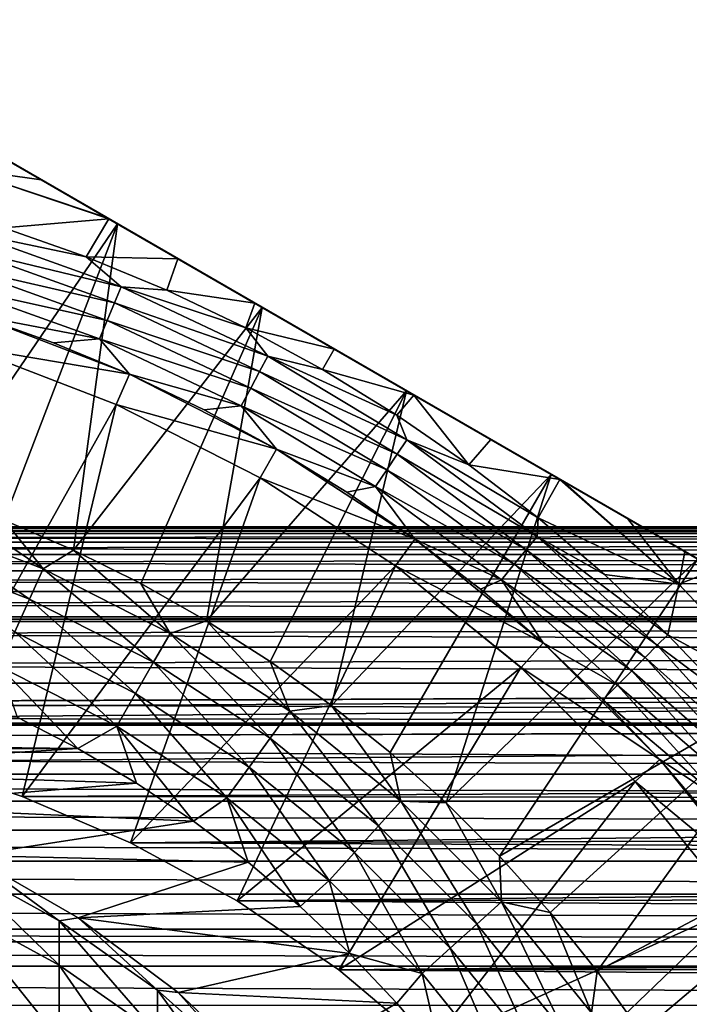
# Model space of a CAD drawing. Header units: metres. Extents: x -109 to 109, y -505 to 40.
# Tile 195 of 256: x 6.44 to 14.55, y -31.19 to -19.25. Entities that reach past the tile are written whole.
import ezdxf

# ---------------------------------------------------------------- set-up
doc = ezdxf.new("R2010")
doc.units = ezdxf.units.M
doc.layers.add('solid_K244224000C74', color=7, linetype='CONTINUOUS')

msp = doc.modelspace()

# ---------------------------------------------------------------- linework, layer by layer
at = {"layer": 'solid_K244224000C74'}
for points in [[(3.335342, -19.254299, 68.857361), (17.164658, -27.238659, 68.857361), (17.164658, -27.238659, 53.269997)], [(3.335342, -19.254299, 68.857361), (3.353005, -19.264498, 69.067734), (17.164658, -27.238659, 68.857361)], [(3.335342, -19.254299, 53.269997), (3.335342, -19.254299, 68.857361), (17.164658, -27.238659, 53.269997)], [(17.144903, -27.227253, 52.929695), (3.335342, -19.254299, 53.269997), (17.164658, -27.238659, 53.269997)], [(17.144903, -27.227253, 52.929695), (3.355097, -19.265705, 52.929695), (3.335342, -19.254299, 53.269997)], [(3.353005, -19.264498, 69.067734), (17.146996, -27.22846, 69.067726), (17.164658, -27.238659, 68.857361)], [(3.353005, -19.264498, 69.067734), (3.40806, -19.296284, 69.282707), (17.146996, -27.22846, 69.067726)], [(17.08489, -27.192606, 52.58812), (3.415109, -19.300354, 52.58812), (3.355097, -19.265705, 52.929695)], [(17.144903, -27.227253, 52.929695), (17.08489, -27.192606, 52.58812), (3.355097, -19.265705, 52.929695)], [(3.40806, -19.296284, 69.282707), (17.091932, -27.196671, 69.282722), (17.146996, -27.22846, 69.067726)], [(3.40806, -19.296284, 69.282707), (3.423628, -19.305271, 69.32576), (17.091932, -27.196671, 69.282722)], [(17.041208, -27.167385, 52.423935), (3.458792, -19.325573, 52.423935), (3.415109, -19.300354, 52.58812)], [(17.08489, -27.192606, 52.58812), (17.041208, -27.167385, 52.423935), (3.415109, -19.300354, 52.58812)], [(3.423628, -19.305271, 69.32576), (17.07637, -27.187685, 69.32576), (17.091932, -27.196671, 69.282722)], [(3.423628, -19.305271, 69.32576), (3.506612, -19.353182, 69.505981), (17.07637, -27.187685, 69.32576)], [(16.98181, -27.133091, 52.242714), (3.51819, -19.359867, 52.242714), (3.458792, -19.325573, 52.423935)], [(17.041208, -27.167385, 52.423935), (16.98181, -27.133091, 52.242714), (3.458792, -19.325573, 52.423935)], [(3.506612, -19.353182, 69.505981), (16.993364, -27.139763, 69.506027), (17.07637, -27.187685, 69.32576)], [(3.506612, -19.353182, 69.505981), (3.656061, -19.439466, 69.736313), (16.993364, -27.139763, 69.506027)], [(16.831749, -27.046453, 51.8936), (3.668251, -19.446505, 51.8936), (3.51819, -19.359867, 52.242714)], [(16.98181, -27.133091, 52.242714), (16.831749, -27.046453, 51.8936), (3.51819, -19.359867, 52.242714)], [(3.656061, -19.439466, 69.736313), (16.84392, -27.05348, 69.736336), (16.993364, -27.139763, 69.506027)], [(3.656061, -19.439466, 69.736313), (3.693843, -19.461281, 69.784462), (16.84392, -27.05348, 69.736336)], [(16.657412, -26.945801, 51.585159), (3.842588, -19.547157, 51.585159), (3.668251, -19.446505, 51.8936)], [(16.831749, -27.046453, 51.8936), (16.657412, -26.945801, 51.585159), (3.668251, -19.446505, 51.8936)], [(3.693843, -19.461281, 69.784462), (16.806156, -27.031677, 69.784462), (16.84392, -27.05348, 69.736336)], [(3.693843, -19.461281, 69.784462), (3.861831, -19.558268, 69.968246), (16.806156, -27.031677, 69.784462)], [(16.628321, -26.929005, 51.539776), (3.87168, -19.563953, 51.539776), (3.842588, -19.547157, 51.585159)], [(16.657412, -26.945801, 51.585159), (16.628321, -26.929005, 51.539776), (3.842588, -19.547157, 51.585159)], [(3.861831, -19.558268, 69.968246), (16.638172, -26.934692, 69.968246), (16.806156, -27.031677, 69.784462)], [(3.861831, -19.558268, 69.968246), (4.127224, -19.711493, 70.195801), (16.638172, -26.934692, 69.968246)], [(16.363377, -26.776039, 51.181793), (4.136624, -19.716921, 51.181793), (3.87168, -19.563953, 51.539776)], [(16.628321, -26.929005, 51.539776), (16.363377, -26.776039, 51.181793), (3.87168, -19.563953, 51.539776)], [(4.127224, -19.711493, 70.195801), (16.37281, -26.781487, 70.195778), (16.638172, -26.934692, 69.968246)], [(4.127224, -19.711493, 70.195801), (4.159984, -19.730406, 70.220238), (16.37281, -26.781487, 70.195778)], [(16.027025, -26.581846, 50.821987), (4.472976, -19.911112, 50.821983), (4.136624, -19.716921, 51.181793)], [(16.363377, -26.776039, 51.181793), (16.027025, -26.581846, 50.821987), (4.136624, -19.716921, 51.181793)], [(4.159984, -19.730406, 70.220238), (16.340017, -26.762552, 70.220238), (16.37281, -26.781487, 70.195778)], [(4.159984, -19.730406, 70.220238), (4.454929, -19.900694, 70.414139), (16.340017, -26.762552, 70.220238)], [(4.454929, -19.900694, 70.414139), (15.64678, -26.362312, 70.621895), (16.045139, -26.592304, 70.414101)], [(4.454929, -19.900694, 70.414139), (4.853219, -20.130646, 70.621895), (15.64678, -26.362312, 70.621895)], [(4.454929, -19.900694, 70.414139), (16.045139, -26.592304, 70.414101), (16.340017, -26.762552, 70.220238)], [(15.973318, -26.550838, 50.771214), (4.526681, -19.94212, 50.771214), (4.472976, -19.911112, 50.821983)], [(16.027025, -26.581846, 50.821987), (15.973318, -26.550838, 50.771214), (4.472976, -19.911112, 50.821983)], [(15.609151, -26.340586, 50.465561), (4.890851, -20.152372, 50.465561), (4.526681, -19.94212, 50.771214)], [(15.973318, -26.550838, 50.771214), (15.609151, -26.340586, 50.465561), (4.526681, -19.94212, 50.771214)], [(4.853219, -20.130646, 70.621895), (5.310103, -20.394428, 70.808586), (15.64678, -26.362312, 70.621895)], [(15.10173, -26.047626, 50.121212), (5.398275, -20.445335, 50.121208), (4.890851, -20.152372, 50.465561)], [(15.609151, -26.340586, 50.465561), (15.10173, -26.047626, 50.121212), (4.890851, -20.152372, 50.465561)], [(5.310103, -20.394428, 70.808586), (5.84601, -20.703835, 70.978676), (15.189973, -26.098574, 70.808563)], [(5.310103, -20.394428, 70.808586), (15.189973, -26.098574, 70.808563), (15.64678, -26.362312, 70.621895)], [(14.878353, -25.918659, 49.992058), (5.621647, -20.574299, 49.992058), (5.398275, -20.445335, 50.121208)], [(15.10173, -26.047626, 50.121212), (14.878353, -25.918659, 49.992058), (5.398275, -20.445335, 50.121208)], [(14.500221, -25.700346, 49.799999), (5.999789, -20.79262, 49.799995), (5.621647, -20.574299, 49.992058)], [(14.878353, -25.918659, 49.992058), (14.500221, -25.700346, 49.799999), (5.621647, -20.574299, 49.992058)], [(5.389395, -25.004868, 75.221321), (7.622264, -21.729355, 71.376678), (5.84601, -20.703835, 70.978676)], [(14.65399, -25.789124, 70.978676), (5.84601, -20.703835, 70.978676), (7.622264, -21.729355, 71.376678)], [(15.189973, -26.098574, 70.808563), (5.84601, -20.703835, 70.978676), (14.65399, -25.789124, 70.978676)], [(5.696658, -21.055187, 49.266903), (5.999789, -20.79262, 49.799995), (6.696323, -21.194763, 49.51371)], [(13.803698, -25.298208, 49.513718), (6.696323, -21.194763, 49.51371), (5.999789, -20.79262, 49.799995)], [(14.500221, -25.700346, 49.799999), (13.803698, -25.298208, 49.513718), (5.999789, -20.79262, 49.799995)], [(5.696658, -21.055187, 49.266903), (6.696323, -21.194763, 49.51371), (7.484504, -21.649818, 49.274014)], [(5.696658, -21.055187, 49.266903), (7.484504, -21.649818, 49.274014), (7.517076, -21.668625, 49.265759)], [(5.696658, -21.055187, 49.266903), (7.517076, -21.668625, 49.265759), (6.246375, -21.775635, 48.599087)], [(13.01553, -24.843159, 49.274021), (7.484504, -21.649818, 49.274014), (6.696323, -21.194763, 49.51371)], [(13.803698, -25.298208, 49.513718), (13.01553, -24.843159, 49.274021), (6.696323, -21.194763, 49.51371)], [(7.24394, -22.128891, 48.599087), (6.246375, -21.775635, 48.599087), (7.517076, -21.668625, 49.265759)], [(7.24394, -22.128891, 48.599087), (7.517076, -21.668625, 49.265759), (8.353848, -22.151735, 49.092323)], [(12.982919, -24.824331, 49.265759), (7.517076, -21.668625, 49.265759), (7.484504, -21.649818, 49.274014)], [(13.01553, -24.843159, 49.274021), (12.982919, -24.824331, 49.265759), (7.484504, -21.649818, 49.274014)], [(12.146198, -24.341249, 49.092331), (8.353848, -22.151735, 49.092323), (7.517076, -21.668625, 49.265759)], [(12.982919, -24.824331, 49.265759), (12.146198, -24.341249, 49.092331), (7.517076, -21.668625, 49.265759)], [(5.389395, -25.004868, 75.221321), (6.247451, -25.320103, 75.221321), (7.622264, -21.729355, 71.376678)], [(5.75424, -22.030813, 48.287544), (5.814891, -21.830873, 48.427227), (7.665793, -22.493137, 48.427227)], [(5.814891, -21.830873, 48.427227), (6.246375, -21.775635, 48.599087), (7.24394, -22.128891, 48.599087)], [(7.665793, -22.493137, 48.427227), (5.814891, -21.830873, 48.427227), (7.24394, -22.128891, 48.599087)], [(6.247451, -25.320103, 75.221321), (7.087182, -25.68133, 75.221321), (7.622264, -21.729355, 71.376678)], [(7.087182, -25.68133, 75.221321), (9.376427, -22.742121, 71.575195), (7.622264, -21.729355, 71.376678)], [(12.877735, -24.763603, 71.376678), (7.622264, -21.729355, 71.376678), (9.376427, -22.742121, 71.575195)], [(14.65399, -25.789124, 70.978676), (7.622264, -21.729355, 71.376678), (12.877735, -24.763603, 71.376678)], [(5.68767, -22.250263, 48.184708), (5.75424, -22.030813, 48.287544), (7.585837, -22.686169, 48.287544)], [(7.585837, -22.686169, 48.287544), (5.75424, -22.030813, 48.287544), (7.665793, -22.493137, 48.427227)], [(8.22165, -22.533871, 48.599087), (7.24394, -22.128891, 48.599087), (8.353848, -22.151735, 49.092323)], [(7.665793, -22.493137, 48.427227), (7.24394, -22.128891, 48.599087), (8.22165, -22.533871, 48.599087)], [(8.22165, -22.533871, 48.599087), (8.353848, -22.151735, 49.092323), (9.284978, -22.689323, 48.978622)], [(11.215075, -23.803665, 48.978626), (9.284978, -22.689323, 48.978622), (8.353848, -22.151735, 49.092323)], [(12.146198, -24.341249, 49.092331), (11.215075, -23.803665, 48.978626), (8.353848, -22.151735, 49.092323)], [(5.617051, -22.483065, 48.121601), (5.68767, -22.250263, 48.184708), (7.498078, -22.898037, 48.184708)], [(7.498078, -22.898037, 48.184708), (5.68767, -22.250263, 48.184708), (7.585837, -22.686169, 48.287544)], [(7.404981, -23.122795, 48.121601), (5.617051, -22.483065, 48.121601), (7.498078, -22.898037, 48.184708)], [(5.902358, -22.834864, 48.099998), (5.617051, -22.483065, 48.121601), (7.404981, -23.122795, 48.121601)], [(7.585837, -22.686169, 48.287544), (7.665793, -22.493137, 48.427227), (9.44287, -23.333632, 48.427227)], [(7.665793, -22.493137, 48.427227), (8.22165, -22.533871, 48.599087), (9.176826, -22.989466, 48.599087)], [(9.44287, -23.333632, 48.427227), (7.665793, -22.493137, 48.427227), (9.176826, -22.989466, 48.599087)], [(9.176826, -22.989466, 48.599087), (8.22165, -22.533871, 48.599087), (9.284978, -22.689323, 48.978622)], [(7.087182, -25.68133, 75.221321), (7.906125, -26.087488, 75.221321), (9.376427, -22.742121, 71.575195)], [(7.498078, -22.898037, 48.184708), (7.585837, -22.686169, 48.287544), (9.344378, -23.517897, 48.287544)], [(9.344378, -23.517897, 48.287544), (7.585837, -22.686169, 48.287544), (9.44287, -23.333632, 48.427227)], [(7.906125, -26.087488, 75.221321), (8.701878, -26.537388, 75.221321), (9.376427, -22.742121, 71.575195)], [(8.701878, -26.537388, 75.221321), (11.123572, -23.750835, 71.575195), (9.376427, -22.742121, 71.575195)], [(9.176826, -22.989466, 48.599087), (9.284978, -22.689323, 48.978622), (10.250025, -23.246494, 48.939869)], [(11.215075, -23.803665, 48.978626), (10.250025, -23.246494, 48.939869), (9.284978, -22.689323, 48.978622)], [(12.877735, -24.763603, 71.376678), (9.376427, -22.742121, 71.575195), (11.123572, -23.750835, 71.575195)], [(5.902358, -22.834864, 53.099995), (7.768609, -23.551254, 53.099995), (5.778618, -23.215242, 53.499996)], [(7.768609, -23.551254, 48.099998), (7.768609, -23.551254, 53.099995), (5.902358, -22.834864, 53.099995)], [(6.844885, -23.168636, 48.099998), (5.902358, -22.834864, 53.099995), (5.902358, -22.834864, 48.099998)], [(7.768609, -23.551254, 48.099998), (5.902358, -22.834864, 53.099995), (6.844885, -23.168636, 48.099998)], [(6.844885, -23.168636, 48.099998), (5.902358, -22.834864, 48.099998), (7.404981, -23.122795, 48.121601)], [(7.404981, -23.122795, 48.121601), (7.498078, -22.898037, 48.184708), (9.236276, -23.720144, 48.184708)], [(9.236276, -23.720144, 48.184708), (7.498078, -22.898037, 48.184708), (9.344378, -23.517897, 48.287544)], [(10.106847, -23.494427, 48.599087), (9.176826, -22.989466, 48.599087), (10.250025, -23.246494, 48.939869)], [(9.44287, -23.333632, 48.427227), (9.176826, -22.989466, 48.599087), (10.106847, -23.494427, 48.599087)], [(7.768609, -23.551254, 48.099998), (6.844885, -23.168636, 48.099998), (7.404981, -23.122795, 48.121601)], [(9.121596, -23.934694, 48.121601), (7.404981, -23.122795, 48.121601), (9.236276, -23.720144, 48.184708)], [(7.768609, -23.551254, 48.099998), (7.404981, -23.122795, 48.121601), (9.121596, -23.934694, 48.121601)], [(7.605884, -23.91666, 27.37269), (5.179959, -28.240974, 8.975926), (5.778753, -23.215286, 27.37269)], [(5.778753, -23.215286, 27.37269), (5.778618, -23.215242, 53.499996), (7.605975, -23.9167, 53.499996)], [(7.768609, -23.551254, 53.099995), (7.605975, -23.9167, 53.499996), (5.778618, -23.215242, 53.499996)], [(7.605884, -23.91666, 27.37269), (5.778753, -23.215286, 27.37269), (7.605975, -23.9167, 53.499996)], [(10.106847, -23.494427, 48.599087), (10.250025, -23.246494, 48.939869), (11.215075, -23.803665, 48.978626)], [(9.344378, -23.517897, 48.287544), (9.44287, -23.333632, 48.427227), (11.129007, -24.344263, 48.427227)], [(9.44287, -23.333632, 48.427227), (10.106847, -23.494427, 48.599087), (11.009167, -24.047369, 48.599087)], [(11.129007, -24.344263, 48.427227), (9.44287, -23.333632, 48.427227), (11.009167, -24.047369, 48.599087)], [(11.009167, -24.047369, 48.599087), (10.106847, -23.494427, 48.599087), (11.215075, -23.803665, 48.978626)], [(7.768609, -23.551254, 53.099995), (9.550033, -24.458933, 53.099995), (7.605975, -23.9167, 53.499996)], [(9.550033, -24.458933, 48.099998), (9.550033, -24.458933, 53.099995), (7.768609, -23.551254, 53.099995)], [(8.671086, -23.981709, 48.099998), (7.768609, -23.551254, 53.099995), (7.768609, -23.551254, 48.099998)], [(9.550033, -24.458933, 48.099998), (7.768609, -23.551254, 53.099995), (8.671086, -23.981709, 48.099998)], [(8.671086, -23.981709, 48.099998), (7.768609, -23.551254, 48.099998), (9.121596, -23.934694, 48.121601)], [(9.236276, -23.720144, 48.184708), (9.344378, -23.517897, 48.287544), (11.012929, -24.517988, 48.287544)], [(11.012929, -24.517988, 48.287544), (9.344378, -23.517897, 48.287544), (11.129007, -24.344263, 48.427227)], [(9.121596, -23.934694, 48.121601), (9.236276, -23.720144, 48.184708), (10.885523, -24.708664, 48.184708)], [(10.885523, -24.708664, 48.184708), (9.236276, -23.720144, 48.184708), (11.012929, -24.517988, 48.287544)], [(8.701878, -26.537388, 75.221321), (9.472107, -27.029709, 75.221321), (11.123572, -23.750835, 71.575195)], [(9.472107, -27.029709, 75.221321), (10.214553, -27.563007, 75.221321), (11.123572, -23.750835, 71.575195)], [(10.214553, -27.563007, 75.221321), (12.877735, -24.763603, 71.376678), (11.123572, -23.750835, 71.575195)], [(11.881311, -24.646778, 48.599087), (11.009167, -24.047369, 48.599087), (11.215075, -23.803665, 48.978626)], [(11.881311, -24.646778, 48.599087), (11.215075, -23.803665, 48.978626), (12.146198, -24.341249, 49.092331)], [(7.605884, -23.91666, 27.37269), (6.467905, -28.667944, 9.554076), (5.179959, -28.240974, 8.975926)], [(9.350054, -24.805355, 27.37269), (6.467905, -28.667944, 9.554076), (7.605884, -23.91666, 27.37269)], [(7.605884, -23.91666, 27.37269), (7.605975, -23.9167, 53.499996), (9.35, -24.805325, 53.499996)], [(9.350054, -24.805355, 27.37269), (7.605884, -23.91666, 27.37269), (9.35, -24.805325, 53.499996)], [(9.550033, -24.458933, 53.099995), (9.35, -24.805325, 53.499996), (7.605975, -23.9167, 53.499996)], [(9.550033, -24.458933, 48.099998), (8.671086, -23.981709, 48.099998), (9.121596, -23.934694, 48.121601)], [(10.750365, -24.910942, 48.121601), (9.121596, -23.934694, 48.121601), (10.885523, -24.708664, 48.184708)], [(9.550033, -24.458933, 48.099998), (9.121596, -23.934694, 48.121601), (10.750365, -24.910942, 48.121601)], [(11.129007, -24.344263, 48.427227), (11.009167, -24.047369, 48.599087), (11.881311, -24.646778, 48.599087)], [(9.550033, -24.458933, 53.099995), (11.226751, -25.547813, 53.099995), (9.35, -24.805325, 53.499996)], [(11.226751, -25.547813, 48.099998), (11.226751, -25.547813, 53.099995), (9.550033, -24.458933, 53.099995)], [(10.402714, -24.981462, 48.099998), (9.550033, -24.458933, 53.099995), (9.550033, -24.458933, 48.099998)], [(11.226751, -25.547813, 48.099998), (9.550033, -24.458933, 53.099995), (10.402714, -24.981462, 48.099998)], [(10.402714, -24.981462, 48.099998), (9.550033, -24.458933, 48.099998), (10.750365, -24.910942, 48.121601)], [(11.012929, -24.517988, 48.287544), (11.129007, -24.344263, 48.427227), (12.707966, -25.515299, 48.427227)], [(11.129007, -24.344263, 48.427227), (11.881311, -24.646778, 48.599087), (12.72089, -25.29101, 48.599087)], [(12.707966, -25.515299, 48.427227), (11.129007, -24.344263, 48.427227), (12.72089, -25.29101, 48.599087)], [(11.881311, -24.646778, 48.599087), (12.146198, -24.341249, 49.092331), (12.982919, -24.824331, 49.265759)], [(10.885523, -24.708664, 48.184708), (11.012929, -24.517988, 48.287544), (12.575418, -25.676809, 48.287544)], [(12.575418, -25.676809, 48.287544), (11.012929, -24.517988, 48.287544), (12.707966, -25.515299, 48.427227)], [(12.72089, -25.29101, 48.599087), (11.881311, -24.646778, 48.599087), (12.982919, -24.824331, 49.265759)], [(9.350054, -24.805355, 27.37269), (7.778443, -29.229404, 10.237826), (6.467905, -28.667944, 9.554076)], [(10.991647, -25.871428, 27.37269), (7.778443, -29.229404, 10.237826), (9.350054, -24.805355, 27.37269)], [(9.350054, -24.805355, 27.37269), (9.35, -24.805325, 53.499996), (10.991584, -25.871382, 53.499996)], [(11.226751, -25.547813, 53.099995), (10.991584, -25.871382, 53.499996), (9.35, -24.805325, 53.499996)], [(10.991647, -25.871428, 27.37269), (9.350054, -24.805355, 27.37269), (10.991584, -25.871382, 53.499996)], [(10.214553, -27.563007, 75.221321), (10.927036, -28.135719, 75.221321), (12.877735, -24.763603, 71.376678)], [(10.750365, -24.910942, 48.121601), (10.885523, -24.708664, 48.184708), (12.429935, -25.85408, 48.184708)], [(12.429935, -25.85408, 48.184708), (10.885523, -24.708664, 48.184708), (12.575418, -25.676809, 48.287544)], [(10.927036, -28.135719, 75.221321), (11.60747, -28.746164, 75.221321), (12.877735, -24.763603, 71.376678)], [(11.60747, -28.746164, 75.221321), (14.65399, -25.789124, 70.978676), (12.877735, -24.763603, 71.376678)], [(11.226751, -25.547813, 48.099998), (10.402714, -24.981462, 48.099998), (10.750365, -24.910942, 48.121601)], [(12.275603, -26.042135, 48.121601), (10.750365, -24.910942, 48.121601), (12.429935, -25.85408, 48.184708)], [(11.226751, -25.547813, 48.099998), (10.750365, -24.910942, 48.121601), (12.275603, -26.042135, 48.121601)], [(14.425128, -26.094862, 49.266903), (12.72089, -25.29101, 48.599087), (12.982919, -24.824331, 49.265759)], [(14.425128, -26.094862, 49.266903), (12.982919, -24.824331, 49.265759), (13.01553, -24.843159, 49.274021)], [(14.425128, -26.094862, 49.266903), (13.01553, -24.843159, 49.274021), (13.803698, -25.298208, 49.513718)], [(5.105182, -25.287867, 75.527054), (6.71958, -25.907576, 75.527054), (5.389395, -25.004868, 75.221321)], [(6.71958, -25.907576, 75.527054), (6.247451, -25.320103, 75.221321), (5.389395, -25.004868, 75.221321)], [(4.981018, -25.670004, 75.773232), (6.556152, -26.274643, 75.773232), (5.105182, -25.287867, 75.527054)], [(6.556152, -26.274643, 75.773232), (6.71958, -25.907576, 75.527054), (5.105182, -25.287867, 75.527054)], [(12.707966, -25.515299, 48.427227), (12.72089, -25.29101, 48.599087), (13.525601, -25.978298, 48.599087)], [(14.425128, -26.094862, 49.266903), (13.525601, -25.978298, 48.599087), (12.72089, -25.29101, 48.599087)], [(55.92625, -25.419952, -0.788741), (-55.92625, -25.419952, -0.788734), (-55.900002, -25.4)], [(55.900002, -25.4), (-55.900002, -25.4), (-55.926239, -25.419962, 0.788929)], [(55.926239, -25.419962, 0.788923), (55.900002, -25.4), (-55.926239, -25.419962, 0.788929)], [(55.900002, -25.4), (55.92625, -25.419952, -0.788741), (-55.900002, -25.4)], [(6.71958, -25.907576, 75.527054), (7.087182, -25.68133, 75.221321), (6.247451, -25.320103, 75.221321)], [(14.425128, -26.094862, 49.266903), (13.803698, -25.298208, 49.513718), (14.500221, -25.700346, 49.799999)], [(56.00713, -25.481113, 1.588767), (-56.00713, -25.481115, 1.588776), (-56.145168, -25.585573, 2.399046)], [(56.145168, -25.585571, 2.399036), (56.00713, -25.481113, 1.588767), (-56.145168, -25.585573, 2.399046)], [(56.145, -25.585453, -2.398283), (-56.144997, -25.585453, -2.398275), (-56.007065, -25.481068, -1.588315)], [(55.926239, -25.419962, 0.788923), (-55.926239, -25.419962, 0.788929), (-56.00713, -25.481115, 1.588776)], [(56.00713, -25.481113, 1.588767), (55.926239, -25.419962, 0.788923), (-56.00713, -25.481115, 1.588776)], [(56.007065, -25.48107, -1.588323), (-56.007065, -25.481068, -1.588315), (-55.92625, -25.419952, -0.788734)], [(56.007065, -25.48107, -1.588323), (56.145, -25.585453, -2.398283), (-56.007065, -25.481068, -1.588315)], [(55.92625, -25.419952, -0.788741), (56.007065, -25.48107, -1.588323), (-55.92625, -25.419952, -0.788734)], [(12.575418, -25.676809, 48.287544), (12.707966, -25.515299, 48.427227), (14.164539, -26.835461, 48.427227)], [(12.707966, -25.515299, 48.427227), (13.525601, -25.978298, 48.599087), (14.293241, -26.70676, 48.599087)], [(14.164539, -26.835461, 48.427227), (12.707966, -25.515299, 48.427227), (14.293241, -26.70676, 48.599087)], [(56.145168, -25.585571, 2.399036), (-56.145168, -25.585573, 2.399046), (-56.343472, -25.735743, 3.219076)], [(56.343468, -25.735741, 3.219064), (56.145168, -25.585571, 2.399036), (-56.343472, -25.735743, 3.219076)], [(56.343189, -25.735518, -3.218012), (-56.343185, -25.735516, -3.218002), (-56.144997, -25.585453, -2.398275)], [(56.145, -25.585453, -2.398283), (56.343189, -25.735518, -3.218012), (-56.144997, -25.585453, -2.398275)], [(11.226751, -25.547813, 53.099995), (12.780293, -26.805843, 53.099995), (10.991584, -25.871382, 53.499996)], [(12.780293, -26.805843, 48.099998), (12.780293, -26.805843, 53.099995), (11.226751, -25.547813, 53.099995)], [(12.019963, -26.156466, 48.099998), (11.226751, -25.547813, 53.099995), (11.226751, -25.547813, 48.099998)], [(12.780293, -26.805843, 48.099998), (11.226751, -25.547813, 53.099995), (12.019963, -26.156466, 48.099998)], [(12.019963, -26.156466, 48.099998), (11.226751, -25.547813, 48.099998), (12.275603, -26.042135, 48.121601)], [(56.343468, -25.735741, 3.219064), (-56.343472, -25.735743, 3.219076), (-56.605263, -25.93416, 4.047279)], [(56.605259, -25.934156, 4.047266), (56.343468, -25.735741, 3.219064), (-56.605263, -25.93416, 4.047279)], [(56.604801, -25.933823, -4.046021), (-56.604797, -25.933819, -4.046009), (-56.343185, -25.735516, -3.218002)], [(56.343189, -25.735518, -3.218012), (56.604801, -25.933823, -4.046021), (-56.343185, -25.735516, -3.218002)], [(6.37906, -26.672398, 75.953461), (6.556152, -26.274643, 75.773232), (4.981018, -25.670004, 75.773232)], [(6.71958, -25.907576, 75.527054), (8.260358, -26.69264, 75.527054), (7.087182, -25.68133, 75.221321)], [(8.260358, -26.69264, 75.527054), (7.906125, -26.087488, 75.221321), (7.087182, -25.68133, 75.221321)], [(12.429935, -25.85408, 48.184708), (12.575418, -25.676809, 48.287544), (14.016799, -26.9832, 48.287544)], [(14.016799, -26.9832, 48.287544), (12.575418, -25.676809, 48.287544), (14.164539, -26.835461, 48.427227)], [(14.425128, -26.094862, 49.266903), (14.500221, -25.700346, 49.799999), (14.878353, -25.918659, 49.992058)], [(10.991647, -25.871428, 27.37269), (9.074155, -29.933323, 10.994938), (7.778443, -29.229404, 10.237826)], [(12.512582, -27.103046, 27.37269), (9.074155, -29.933323, 10.994938), (10.991647, -25.871428, 27.37269)], [(10.991647, -25.871428, 27.37269), (10.991584, -25.871382, 53.499996), (12.512742, -27.103191, 53.499996)], [(12.780293, -26.805843, 53.099995), (12.512742, -27.103191, 53.499996), (10.991584, -25.871382, 53.499996)], [(12.512582, -27.103046, 27.37269), (10.991647, -25.871428, 27.37269), (12.512742, -27.103191, 53.499996)], [(11.60747, -28.746164, 75.221321), (12.253856, -29.392551, 75.221321), (14.65399, -25.789124, 70.978676)], [(12.253856, -29.392551, 75.221321), (16.009871, -27.223419, 70.978676), (14.65399, -25.789124, 70.978676)], [(12.275603, -26.042135, 48.121601), (12.429935, -25.85408, 48.184708), (13.854642, -27.145357, 48.184708)], [(13.854642, -27.145357, 48.184708), (12.429935, -25.85408, 48.184708), (14.016799, -26.9832, 48.287544)], [(56.605259, -25.934156, 4.047266), (-56.605263, -25.93416, 4.047279), (-56.935085, -26.18395, 4.883103)], [(56.935081, -26.183947, 4.883091), (56.605259, -25.934156, 4.047266), (-56.935085, -26.18395, 4.883103)], [(56.934498, -26.183502, -4.881743), (-56.93449, -26.183498, -4.881732), (-56.604797, -25.933819, -4.046009)], [(56.604801, -25.933823, -4.046021), (56.934498, -26.183502, -4.881743), (-56.604797, -25.933819, -4.046009)], [(6.556152, -26.274643, 75.773232), (8.059456, -27.040613, 75.773232), (6.71958, -25.907576, 75.527054)], [(8.059456, -27.040613, 75.773232), (8.260358, -26.69264, 75.527054), (6.71958, -25.907576, 75.527054)], [(14.425128, -26.094862, 49.266903), (14.293241, -26.70676, 48.599087), (13.525601, -25.978298, 48.599087)], [(14.425128, -26.094862, 49.266903), (14.878353, -25.918659, 49.992058), (15.74411, -27.495539, 49.266903)], [(8.260358, -26.69264, 75.527054), (8.701878, -26.537388, 75.221321), (7.906125, -26.087488, 75.221321)], [(12.780293, -26.805843, 48.099998), (12.019963, -26.156466, 48.099998), (12.275603, -26.042135, 48.121601)], [(13.68262, -27.317381, 48.121601), (12.275603, -26.042135, 48.121601), (13.854642, -27.145357, 48.184708)], [(12.780293, -26.805843, 48.099998), (12.275603, -26.042135, 48.121601), (13.68262, -27.317381, 48.121601)], [(14.425128, -26.094862, 49.266903), (15.74411, -27.495539, 49.266903), (14.293241, -26.70676, 48.599087)], [(56.935081, -26.183947, 4.883091), (-56.935085, -26.18395, 4.883103), (-57.339417, -26.490017, 5.728909)], [(57.339409, -26.490013, 5.728898), (56.935081, -26.183947, 4.883091), (-57.339417, -26.490017, 5.728909)], [(57.338661, -26.489441, -5.727451), (-57.338654, -26.489437, -5.727439), (-56.93449, -26.183498, -4.881732)], [(56.934498, -26.183502, -4.881743), (57.338661, -26.489441, -5.727451), (-56.93449, -26.183498, -4.881732)], [(6.37906, -26.672398, 75.953461), (7.841757, -27.417679, 75.953461), (6.556152, -26.274643, 75.773232)], [(7.841757, -27.417679, 75.953461), (8.059456, -27.040613, 75.773232), (6.556152, -26.274643, 75.773232)], [(57.416386, -26.548426, 5.87469), (-57.416386, -26.548424, 5.874689), (-57.82552, -26.858055, 6.585239)], [(57.825512, -26.858049, 6.585228), (57.416386, -26.548426, 5.87469), (-57.82552, -26.858055, 6.585239)], [(57.824528, -26.857307, -6.583634), (-57.82452, -26.857302, -6.583623), (-57.416397, -26.548431, -5.874704)], [(57.416393, -26.548431, -5.874703), (-57.416397, -26.548431, -5.874704), (-57.338654, -26.489437, -5.727439)], [(57.416393, -26.548431, -5.874703), (57.824528, -26.857307, -6.583634), (-57.416397, -26.548431, -5.874704)], [(57.339409, -26.490013, 5.728898), (-57.339417, -26.490017, 5.728909), (-57.416386, -26.548424, 5.874689)], [(57.416386, -26.548426, 5.87469), (57.339409, -26.490013, 5.728898), (-57.416386, -26.548424, 5.874689)], [(57.338661, -26.489441, -5.727451), (57.416393, -26.548431, -5.874703), (-57.338654, -26.489437, -5.727439)], [(8.260358, -26.69264, 75.527054), (9.710632, -27.63446, 75.527054), (8.701878, -26.537388, 75.221321)], [(9.710632, -27.63446, 75.527054), (9.472107, -27.029709, 75.221321), (8.701878, -26.537388, 75.221321)], [(6.192674, -27.091026, 76.063286), (7.612633, -27.814533, 76.063286), (6.37906, -26.672398, 75.953461)], [(7.612633, -27.814533, 76.063286), (7.841757, -27.417679, 75.953461), (6.37906, -26.672398, 75.953461)], [(8.059456, -27.040613, 75.773232), (9.474458, -27.959528, 75.773232), (8.260358, -26.69264, 75.527054)], [(9.474458, -27.959528, 75.773232), (9.710632, -27.63446, 75.527054), (8.260358, -26.69264, 75.527054)], [(14.164539, -26.835461, 48.427227), (14.293241, -26.70676, 48.599087), (15.021703, -27.474398, 48.599087)], [(15.74411, -27.495539, 49.266903), (15.021703, -27.474398, 48.599087), (14.293241, -26.70676, 48.599087)], [(12.780293, -26.805843, 53.099995), (14.194144, -28.219692, 53.099995), (12.512742, -27.103191, 53.499996)], [(14.194144, -28.219692, 48.099998), (14.194144, -28.219692, 53.099995), (12.780293, -26.805843, 53.099995)], [(13.505772, -27.494293, 48.099998), (12.780293, -26.805843, 53.099995), (12.780293, -26.805843, 48.099998)], [(14.194144, -28.219692, 48.099998), (12.780293, -26.805843, 53.099995), (13.505772, -27.494293, 48.099998)], [(13.505772, -27.494293, 48.099998), (12.780293, -26.805843, 48.099998), (13.68262, -27.317381, 48.121601)], [(14.016799, -26.9832, 48.287544), (14.164539, -26.835461, 48.427227), (15.484701, -28.292034, 48.427227)], [(15.484701, -28.292034, 48.427227), (14.164539, -26.835461, 48.427227), (15.021703, -27.474398, 48.599087)], [(57.825512, -26.858049, 6.585228), (-57.82552, -26.858055, 6.585239), (-58.401409, -27.294313, 7.450783)], [(58.401402, -27.294308, 7.450772), (57.825512, -26.858049, 6.585228), (-58.401409, -27.294313, 7.450783)], [(58.400108, -27.293329, -7.448972), (-58.400101, -27.293324, -7.44896), (-57.82452, -26.857302, -6.583623)], [(57.824528, -26.857307, -6.583634), (58.400108, -27.293329, -7.448972), (-57.82452, -26.857302, -6.583623)], [(7.841757, -27.417679, 75.953461), (9.218538, -28.311771, 75.953461), (8.059456, -27.040613, 75.773232)], [(9.218538, -28.311771, 75.953461), (9.474458, -27.959528, 75.773232), (8.059456, -27.040613, 75.773232)], [(9.710632, -27.63446, 75.527054), (10.214553, -27.563007, 75.221321), (9.472107, -27.029709, 75.221321)], [(13.854642, -27.145357, 48.184708), (14.016799, -26.9832, 48.287544), (15.323192, -28.424582, 48.287544)], [(15.323192, -28.424582, 48.287544), (14.016799, -26.9832, 48.287544), (15.484701, -28.292034, 48.427227)], [(6.192674, -27.091026, 76.063286), (6.405401, -27.705271, 76.099998), (7.140942, -28.085417, 76.099998)], [(6.192674, -27.091026, 76.063286), (7.140942, -28.085417, 76.099998), (7.612633, -27.814533, 76.063286)], [(12.512582, -27.103046, 27.37269), (10.305127, -30.76927, 11.776764), (9.074155, -29.933323, 10.994938)], [(13.896953, -28.487419, 27.37269), (10.305127, -30.76927, 11.776764), (12.512582, -27.103046, 27.37269)], [(12.512582, -27.103046, 27.37269), (12.512742, -27.103191, 53.499996), (13.896809, -28.487257, 53.499996)], [(13.896953, -28.487419, 27.37269), (12.512582, -27.103046, 27.37269), (13.896809, -28.487257, 53.499996)], [(14.194144, -28.219692, 53.099995), (13.896809, -28.487257, 53.499996), (12.512742, -27.103191, 53.499996)], [(13.68262, -27.317381, 48.121601), (13.854642, -27.145357, 48.184708), (15.145921, -28.570065, 48.184708)], [(15.145921, -28.570065, 48.184708), (13.854642, -27.145357, 48.184708), (15.323192, -28.424582, 48.287544)], [(59.040821, -27.778706, -8.279939), (-59.040825, -27.778708, -8.279941), (-58.400101, -27.293324, -7.44896)], [(-0.536892, -27.534481, 7.876534), (58.401402, -27.294308, 7.450772), (-58.401409, -27.294313, 7.450783)], [(58.400108, -27.293329, -7.448972), (59.040821, -27.778706, -8.279939), (-58.400101, -27.293324, -7.44896)], [(58.401402, -27.294308, 7.450772), (-0.536892, -27.534481, 7.876534), (0.538233, -27.534519, 7.8766)], [(58.401402, -27.294308, 7.450772), (0.538233, -27.534519, 7.8766), (1.627952, -27.594921, 7.978965)], [(58.401402, -27.294308, 7.450772), (1.627952, -27.594921, 7.978965), (2.756049, -27.722939, 8.190216)], [(59.040691, -27.778603, 8.279773), (58.401402, -27.294308, 7.450772), (2.756049, -27.722939, 8.190216)], [(12.253856, -29.392551, 75.221321), (12.864301, -30.072987, 75.221321), (16.009871, -27.223419, 70.978676)], [(12.864301, -30.072987, 75.221321), (13.437012, -30.785473, 75.221321), (16.009871, -27.223419, 70.978676)], [(13.437012, -30.785473, 75.221321), (17.225948, -28.778015, 70.978676), (16.009871, -27.223419, 70.978676)], [(13.505772, -27.494293, 48.099998), (13.68262, -27.317381, 48.121601), (14.957866, -28.724398, 48.121601)], [(14.957866, -28.724398, 48.121601), (13.68262, -27.317381, 48.121601), (15.145921, -28.570065, 48.184708)], [(7.612633, -27.814533, 76.063286), (8.949187, -28.682501, 76.063286), (7.841757, -27.417679, 75.953461)], [(8.949187, -28.682501, 76.063286), (9.218538, -28.311771, 75.953461), (7.841757, -27.417679, 75.953461)], [(14.194144, -28.219692, 48.099998), (13.505772, -27.494293, 48.099998), (14.957866, -28.724398, 48.121601)], [(9.474458, -27.959528, 75.773232), (10.785657, -29.021315, 75.773232), (9.710632, -27.63446, 75.527054)], [(9.710632, -27.63446, 75.527054), (11.054516, -28.722715, 75.527054), (10.214553, -27.563007, 75.221321)], [(10.785657, -29.021315, 75.773232), (11.054516, -28.722715, 75.527054), (9.710632, -27.63446, 75.527054)], [(11.054516, -28.722715, 75.527054), (10.927036, -28.135719, 75.221321), (10.214553, -27.563007, 75.221321)], [(59.074108, -27.80393, -8.320083), (-59.0741, -27.803925, -8.320071), (-59.040825, -27.778708, -8.279941)], [(59.040821, -27.778706, -8.279939), (59.074108, -27.80393, -8.320083), (-59.040825, -27.778708, -8.279941)], [(0, -28, 76.099998), (7.140942, -28.085417, 76.099998), (6.405401, -27.705271, 76.099998)], [(59.040691, -27.778603, 8.279773), (2.756049, -27.722939, 8.190216), (3.938676, -27.932297, 8.520279)], [(59.075665, -27.805107, 8.321945), (59.040691, -27.778603, 8.279773), (3.938676, -27.932297, 8.520279)], [(59.855968, -28.395823, -9.1921), (-59.855961, -28.395815, -9.19209), (-59.0741, -27.803925, -8.320071)], [(59.074108, -27.80393, -8.320083), (59.855968, -28.395823, -9.1921), (-59.0741, -27.803925, -8.320071)], [(59.075665, -27.805107, 8.321945), (3.938676, -27.932297, 8.520279), (5.179959, -28.240974, 8.975926)], [(59.857685, -28.397127, 9.19389), (59.075665, -27.805107, 8.321945), (5.179959, -28.240974, 8.975926)], [(7.612633, -27.814533, 76.063286), (7.140942, -28.085417, 76.099998), (7.854376, -28.506479, 76.099998)], [(7.612633, -27.814533, 76.063286), (7.854376, -28.506479, 76.099998), (8.542584, -28.966576, 76.099998)], [(7.612633, -27.814533, 76.063286), (8.542584, -28.966576, 76.099998), (8.949187, -28.682501, 76.063286)], [(1.509216, -28.087914, 76.099998), (7.140942, -28.085417, 76.099998), (0, -28, 76.099998)], [(9.218538, -28.311771, 75.953461), (10.494319, -29.344877, 75.953461), (9.474458, -27.959528, 75.773232)], [(10.494319, -29.344877, 75.953461), (10.785657, -29.021315, 75.773232), (9.474458, -27.959528, 75.773232)], [(1.509216, -28.087914, 76.099998), (2.997975, -28.350409, 76.099998), (7.140942, -28.085417, 76.099998)], [(2.997975, -28.350409, 76.099998), (7.854376, -28.506479, 76.099998), (7.140942, -28.085417, 76.099998)], [(11.054516, -28.722715, 75.527054), (11.60747, -28.746164, 75.221321), (10.927036, -28.135719, 75.221321)], [(59.857685, -28.397127, 9.19389), (5.179959, -28.240974, 8.975926), (6.467905, -28.667944, 9.554076)], [(14.194144, -28.219692, 53.099995), (15.452178, -29.773237, 53.099995), (13.896809, -28.487257, 53.499996)], [(15.452178, -29.773237, 48.099998), (15.452178, -29.773237, 53.099995), (14.194144, -28.219692, 53.099995)], [(14.843534, -28.980038, 48.099998), (14.194144, -28.219692, 53.099995), (14.194144, -28.219692, 48.099998)], [(15.452178, -29.773237, 48.099998), (14.194144, -28.219692, 53.099995), (14.843534, -28.980038, 48.099998)], [(14.843534, -28.980038, 48.099998), (14.194144, -28.219692, 48.099998), (14.957866, -28.724398, 48.121601)], [(60.289574, -28.724268, -9.62634), (-60.289562, -28.724262, -9.626331), (-59.855961, -28.395815, -9.19209)], [(59.855968, -28.395823, -9.1921), (60.289574, -28.724268, -9.62634), (-59.855961, -28.395815, -9.19209)], [(2.997975, -28.350409, 76.099998), (4.446283, -28.784016, 76.099998), (7.854376, -28.506479, 76.099998)], [(8.949187, -28.682501, 76.063286), (10.187692, -29.685423, 76.063286), (9.218538, -28.311771, 75.953461)], [(10.187692, -29.685423, 76.063286), (10.494319, -29.344877, 75.953461), (9.218538, -28.311771, 75.953461)], [(4.446283, -28.784016, 76.099998), (8.542584, -28.966576, 76.099998), (7.854376, -28.506479, 76.099998)], [(60.291328, -28.725607, 9.628047), (59.857685, -28.397127, 9.19389), (6.467905, -28.667944, 9.554076)], [(13.896953, -28.487419, 27.37269), (11.404708, -31.692879, 12.519485), (10.305127, -30.76927, 11.776764)], [(15.128572, -30.008352, 27.37269), (11.404708, -31.692879, 12.519485), (13.896953, -28.487419, 27.37269)], [(13.896953, -28.487419, 27.37269), (13.896809, -28.487257, 53.499996), (15.128618, -30.008415, 53.499996)], [(15.452178, -29.773237, 53.099995), (15.128618, -30.008415, 53.499996), (13.896809, -28.487257, 53.499996)], [(15.128572, -30.008352, 27.37269), (13.896953, -28.487419, 27.37269), (15.128618, -30.008415, 53.499996)], [(60.753227, -29.075098, -10.05767), (-60.753227, -29.075098, -10.05767), (-60.289562, -28.724262, -9.626331)], [(60.289574, -28.724268, -9.62634), (60.753227, -29.075098, -10.05767), (-60.289562, -28.724262, -9.626331)], [(60.291328, -28.725607, 9.628047), (6.467905, -28.667944, 9.554076), (7.778443, -29.229404, 10.237826)], [(60.753159, -29.075054, 10.057617), (60.291328, -28.725607, 9.628047), (7.778443, -29.229404, 10.237826)], [(8.949187, -28.682501, 76.063286), (8.542584, -28.966576, 76.099998), (9.204226, -29.464754, 76.099998)], [(8.949187, -28.682501, 76.063286), (9.204226, -29.464754, 76.099998), (9.836861, -29.999308, 76.099998)], [(8.949187, -28.682501, 76.063286), (9.836861, -29.999308, 76.099998), (10.187692, -29.685423, 76.063286)], [(10.785657, -29.021315, 75.773232), (11.978685, -30.214344, 75.773232), (11.054516, -28.722715, 75.527054)], [(11.054516, -28.722715, 75.527054), (12.277284, -29.945484, 75.527054), (11.60747, -28.746164, 75.221321)], [(11.978685, -30.214344, 75.773232), (12.277284, -29.945484, 75.527054), (11.054516, -28.722715, 75.527054)], [(12.277284, -29.945484, 75.527054), (12.253856, -29.392551, 75.221321), (11.60747, -28.746164, 75.221321)], [(4.446283, -28.784016, 76.099998), (5.834338, -29.382751, 76.099998), (8.542584, -28.966576, 76.099998)], [(13.437012, -30.785473, 75.221321), (13.970309, -31.52792, 75.221321), (17.225948, -28.778015, 70.978676)], [(13.970309, -31.52792, 75.221321), (14.462628, -32.298149, 75.221321), (17.225948, -28.778015, 70.978676)], [(14.462628, -32.298149, 75.221321), (18.291599, -30.439341, 70.978676), (17.225948, -28.778015, 70.978676)], [(5.834338, -29.382751, 76.099998), (9.204226, -29.464754, 76.099998), (8.542584, -28.966576, 76.099998)], [(61.249165, -29.45097, -10.487131), (-61.249153, -29.450964, -10.487123), (-60.753227, -29.075098, -10.05767)], [(60.753227, -29.075098, -10.05767), (61.249165, -29.45097, -10.487131), (-60.753227, -29.075098, -10.05767)], [(61.250912, -29.452293, 10.488586), (60.753159, -29.075054, 10.057617), (7.778443, -29.229404, 10.237826)], [(10.494319, -29.344877, 75.953461), (11.655122, -30.50568, 75.953461), (10.785657, -29.021315, 75.773232)], [(11.655122, -30.50568, 75.953461), (11.978685, -30.214344, 75.773232), (10.785657, -29.021315, 75.773232)], [(61.250912, -29.452293, 10.488586), (7.778443, -29.229404, 10.237826), (9.074155, -29.933323, 10.994938)], [(10.187692, -29.685423, 76.063286), (11.314578, -30.812307, 76.063286), (10.494319, -29.344877, 75.953461)], [(11.314578, -30.812307, 76.063286), (11.655122, -30.50568, 75.953461), (10.494319, -29.344877, 75.953461)], [(61.77692, -29.850544, -10.910986), (-61.776913, -29.850536, -10.910979), (-61.249153, -29.450964, -10.487123)], [(61.249165, -29.45097, -10.487131), (61.77692, -29.850544, -10.910986), (-61.249153, -29.450964, -10.487123)], [(5.834389, -29.382776, 100.099998), (5.640489, -29.469587, 104.64212), (6.916417, -30.172503, 104.585648)], [(6.916417, -30.711815, 109.046906), (6.916417, -30.172503, 104.585648), (5.640489, -29.469587, 104.64212)], [(5.640489, -30.01569, 109.159554), (6.916417, -30.711815, 109.046906), (5.640489, -29.469587, 104.64212)], [(5.834338, -29.382751, 76.099998), (7.143648, -30.138691, 76.099998), (9.204226, -29.464754, 76.099998)], [(7.143617, -30.138659, 100.099998), (7.143648, -30.138691, 76.099998), (5.834338, -29.382751, 76.099998)], [(7.143617, -30.138659, 100.099998), (5.834338, -29.382751, 76.099998), (5.834389, -29.382776, 100.099998)], [(7.143617, -30.138659, 100.099998), (5.834389, -29.382776, 100.099998), (6.916417, -30.172503, 104.585648)], [(7.143648, -30.138691, 76.099998), (9.836861, -29.999308, 76.099998), (9.204226, -29.464754, 76.099998)], [(61.778625, -29.851828, 10.912298), (61.250912, -29.452293, 10.488586), (9.074155, -29.933323, 10.994938)], [(12.277284, -29.945484, 75.527054), (12.864301, -30.072987, 75.221321), (12.253856, -29.392551, 75.221321)], [(10.187692, -29.685423, 76.063286), (9.836861, -29.999308, 76.099998), (10.438251, -30.568211, 76.099998)], [(10.187692, -29.685423, 76.063286), (10.438251, -30.568211, 76.099998), (11.314578, -30.812307, 76.063286)], [(62.337753, -30.275166, -11.328633), (-62.337746, -30.275158, -11.328627), (-61.776913, -29.850536, -10.910979)], [(61.77692, -29.850544, -10.910986), (62.337753, -30.275166, -11.328633), (-61.776913, -29.850536, -10.910979)], [(62.339378, -30.276398, 11.3298), (61.778625, -29.851828, 10.912298), (9.074155, -29.933323, 10.994938)], [(62.339378, -30.276398, 11.3298), (9.074155, -29.933323, 10.994938), (10.305127, -30.76927, 11.776764)], [(11.978685, -30.214344, 75.773232), (13.040473, -31.525541, 75.773232), (12.277284, -29.945484, 75.527054)], [(12.277284, -29.945484, 75.527054), (13.36554, -31.289368, 75.527054), (12.864301, -30.072987, 75.221321)], [(13.040473, -31.525541, 75.773232), (13.36554, -31.289368, 75.527054), (12.277284, -29.945484, 75.527054)], [(6.916417, -31.60705, 113.450562), (6.916417, -30.711815, 109.046906), (5.640489, -30.01569, 109.159554)], [(5.640489, -30.922197, 113.61866), (6.916417, -31.60705, 113.450562), (5.640489, -30.01569, 109.159554)], [(7.143648, -30.138691, 76.099998), (10.438251, -30.568211, 76.099998), (9.836861, -29.999308, 76.099998)], [(15.128572, -30.008352, 27.37269), (12.352988, -32.668911, 13.189122), (11.404708, -31.692879, 12.519485)], [(16.194645, -31.649946, 27.37269), (12.352988, -32.668911, 13.189122), (15.128572, -30.008352, 27.37269)], [(7.143617, -30.138659, 100.099998), (6.916417, -30.172503, 104.585648), (8.105368, -31.013397, 104.518082)], [(8.105368, -31.544586, 108.91214), (8.105368, -31.013397, 104.518082), (6.916417, -30.172503, 104.585648)], [(6.916417, -30.711815, 109.046906), (8.105368, -31.544586, 108.91214), (6.916417, -30.172503, 104.585648)], [(8.356239, -31.041422, 100.099998), (7.143648, -30.138691, 76.099998), (7.143617, -30.138659, 100.099998)], [(8.356239, -31.041422, 100.099998), (7.143617, -30.138659, 100.099998), (8.105368, -31.013397, 104.518082)], [(7.143648, -30.138691, 76.099998), (8.35618, -31.041376, 76.099998), (10.438251, -30.568211, 76.099998)], [(8.356239, -31.041422, 100.099998), (8.35618, -31.041376, 76.099998), (7.143648, -30.138691, 76.099998)], [(13.36554, -31.289368, 75.527054), (13.437012, -30.785473, 75.221321), (12.864301, -30.072987, 75.221321)], [(62.540569, -30.42881, -11.472138), (-62.540569, -30.42881, -11.472138), (-62.337746, -30.275158, -11.328627)], [(62.337753, -30.275166, -11.328633), (62.540569, -30.42881, -11.472138), (-62.337746, -30.275158, -11.328627)], [(62.540562, -30.42881, 11.472138), (62.339378, -30.276398, 11.3298), (10.305127, -30.76927, 11.776764)], [(11.655122, -30.50568, 75.953461), (12.68823, -31.781462, 75.953461), (11.978685, -30.214344, 75.773232)], [(12.68823, -31.781462, 75.953461), (13.040473, -31.525541, 75.773232), (11.978685, -30.214344, 75.773232)], [(62.931858, -30.725201, -11.738335), (-62.931847, -30.725193, -11.738329), (-62.540569, -30.42881, -11.472138)], [(62.540569, -30.42881, -11.472138), (62.931858, -30.725201, -11.738335), (-62.540569, -30.42881, -11.472138)], [(62.933384, -30.726368, 11.739356), (62.540562, -30.42881, 11.472138), (10.305127, -30.76927, 11.776764)], [(11.314578, -30.812307, 76.063286), (12.317499, -32.050812, 76.063286), (11.655122, -30.50568, 75.953461)], [(12.317499, -32.050812, 76.063286), (12.68823, -31.781462, 75.953461), (11.655122, -30.50568, 75.953461)], [(14.462628, -32.298149, 75.221321), (14.912525, -33.093899, 75.221321), (18.291599, -30.439341, 70.978676)], [(8.35618, -31.041376, 76.099998), (11.007166, -31.170361, 76.099998), (10.438251, -30.568211, 76.099998)], [(11.314578, -30.812307, 76.063286), (10.438251, -30.568211, 76.099998), (11.007166, -31.170361, 76.099998)], [(63.560516, -31.201097, -12.138432), (-63.560509, -31.20109, -12.138426), (-62.931847, -30.725193, -11.738329)], [(62.931858, -30.725201, -11.738335), (63.560516, -31.201097, -12.138432), (-62.931847, -30.725193, -11.738329)], [(8.105368, -32.426338, 113.249474), (8.105368, -31.544586, 108.91214), (6.916417, -30.711815, 109.046906)], [(6.916417, -31.60705, 113.450562), (8.105368, -32.426338, 113.249474), (6.916417, -30.711815, 109.046906)], [(63.561947, -31.202192, 12.139315), (62.933384, -30.726368, 11.739356), (10.305127, -30.76927, 11.776764)], [(63.561947, -31.202192, 12.139315), (10.305127, -30.76927, 11.776764), (11.404708, -31.692879, 12.519485)], [(11.314578, -30.812307, 76.063286), (11.007166, -31.170361, 76.099998), (11.541083, -31.803129, 76.099998)], [(11.314578, -30.812307, 76.063286), (11.541083, -31.803129, 76.099998), (12.317499, -32.050812, 76.063286)], [(13.36554, -31.289368, 75.527054), (13.970309, -31.52792, 75.221321), (13.437012, -30.785473, 75.221321)], [(6.916417, -32.852448, 117.76828), (6.916417, -31.60705, 113.450562), (5.640489, -30.922197, 113.61866)], [(5.640489, -32.183273, 117.990738), (6.916417, -32.852448, 117.76828), (5.640489, -30.922197, 113.61866)], [(8.356239, -31.041422, 100.099998), (8.105368, -31.013397, 104.518082), (9.192389, -31.981699, 104.440277)], [(9.192389, -32.503532, 108.756958), (9.192389, -31.981699, 104.440277), (8.105368, -31.013397, 104.518082)], [(8.105368, -31.544586, 108.91214), (9.192389, -32.503532, 108.756958), (8.105368, -31.013397, 104.518082)], [(8.35618, -31.041376, 76.099998), (9.455892, -32.078907, 76.099998), (11.007166, -31.170361, 76.099998)], [(9.455857, -32.078857, 100.099998), (9.455892, -32.078907, 76.099998), (8.35618, -31.041376, 76.099998)], [(9.455857, -32.078857, 100.099998), (8.35618, -31.041376, 76.099998), (8.356239, -31.041422, 100.099998)], [(9.455857, -32.078857, 100.099998), (8.356239, -31.041422, 100.099998), (9.192389, -31.981699, 104.440277)], [(9.455892, -32.078907, 76.099998), (11.541083, -31.803129, 76.099998), (11.007166, -31.170361, 76.099998)]]:
    msp.add_3dface(points, dxfattribs=at)

doc.saveas('drawing.dxf')
